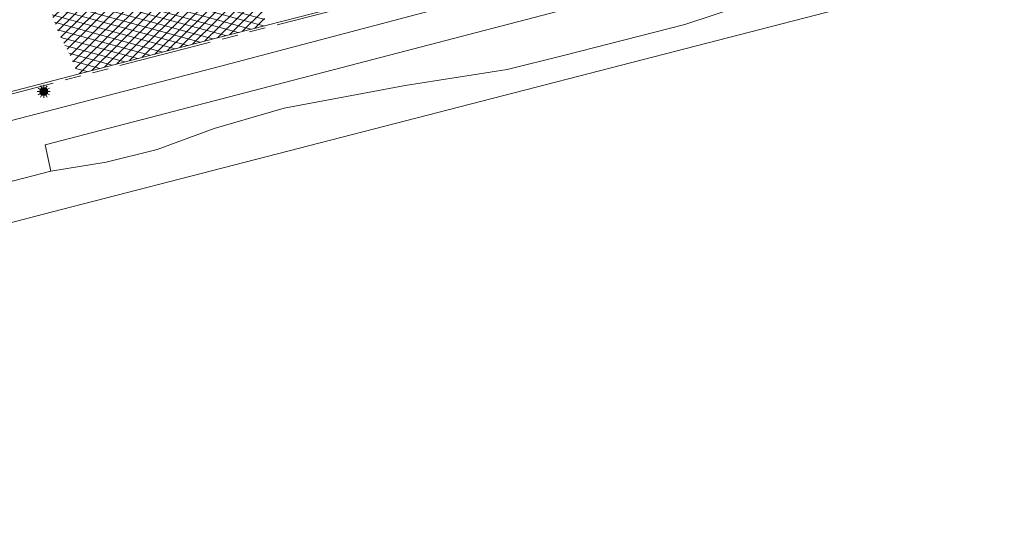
# Model space of a CAD drawing. Header units: metres. Extents: x 264570 to 266133, y 576109 to 577454.
# Tile 45 of 128: x 265421 to 265481, y 576681 to 576712. Entities that reach past the tile are written whole.
import ezdxf
from ezdxf.enums import TextEntityAlignment as Align

# ---------------------------------------------------------------- set-up
doc = ezdxf.new("R2010")
doc.units = ezdxf.units.M
doc.linetypes.add('B-WE-VH-KANTOPSLUITING_TROTTOIRBAND_[AFMETING1]-G', pattern=[10, 5.75, -0.75, 1, -0.75, 1, -0.75])
for name, color, linetype, lineweight in [('B-WE-KL-ET_LS_OV_LICHTMAST-S', 252, 'Continuous', 15), ('B-WE-OG-TOPOGRAFIE-G', 252, 'Continuous', 15), ('B-WE-VH-KANTOPSLUITING_TROTTOIRBAND_[AFMETINGEN1]-G', 252, 'B-WE-VH-KANTOPSLUITING_TROTTOIRBAND_[AFMETING1]-G', 18), ('B-WE-VH-VERHARDING_ASFALT-A', 252, 'Continuous', 18)]:
    doc.layers.add(name, color=color, linetype=linetype, lineweight=lineweight)
doc.styles.get("Standard").update_dxf_attribs({"font": 'arial.ttf'})

# ---------------------------------------------------------------- blocks, each defined once
blk = doc.blocks.new('N-SKL-ET_LS_OV_LICHTMAST_TYPE6-SO')
h = blk.add_hatch(color=255)
h.dxf.hatch_style = 1
h.paths.add_polyline_path([(-1.25, 0, 1), (1.25, 0, 1)])
at = {"flags": 128}
for points in [[(-1.25, 0), (-2, 0)], [(-1.08, 0.62), (-1.73, 1)], [(-0.62, 1.08), (-1, 1.73)], [(0, 1.25), (0, 2)], [(0.62, 1.08), (1, 1.73)], [(1.08, 0.62), (1.73, 1)], [(2, 0), (1.25, 0)], [(-1.73, -1), (-1.08, -0.62)], [(-1, -1.73), (-0.62, -1.08)], [(0, -2), (0, -1.25)], [(1, -1.73), (0.62, -1.08)], [(1.73, -1), (1.08, -0.62)]]:
    blk.add_lwpolyline(points, dxfattribs=at)
blk.add_circle((0, 0), 1.25)
at = {"lineweight": 30, "flags": 104}
blk.add_attdef('01', text='', height=1.8, dxfattribs=at).set_placement((2.71, 1.09), align=Align.TOP_LEFT)

msp = doc.modelspace()

# ---------------------------------------------------------------- hatches: boundary and pattern name
at = {"layer": 'B-WE-VH-VERHARDING_ASFALT-A'}
h = msp.add_hatch(dxfattribs=at)
h.set_pattern_fill('AVH-ASFALT', color=256, scale=2, angle=355.64835, style=0, pattern_type=2)
h.set_pattern_definition([(344.6017449, (53091.7779, 115408.78747), (0.1062107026, 0.38564139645), []), (44.6017449, (53091.7779, 115408.78747), (-0.28086989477, 0.28480186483), [])])
edge = h.paths.add_edge_path()
edge.add_line((265432.069, 576710.828), (265435.904, 576711.812))
edge.add_arc((265470.873, 576724.136), 37.077, 194.8697, 199.41391, ccw=False)
edge.add_arc((265422.114, 576711.19), 13.372, 14.8697, 26.5899)
edge.add_line((265434.071, 576717.175), (265422.28, 576714.06))
edge.add_arc((265434.53, 576716.229), 12.441, 190.04285, 201.73248)
edge.add_arc((265431.448, 576715.001), 9.123, 201.73248, 208.68199)
edge.add_arc((265412.68, 576704.734), 12.269, 19.32195, 28.68199, ccw=False)
edge.add_line((265424.259, 576708.793), (265432.069, 576710.828))

# ---------------------------------------------------------------- linework, layer by layer
at = {"layer": 'B-WE-OG-TOPOGRAFIE-G'}
for points in [[(265146.294, 576984.114), (265054.527, 576952.285), (265076.666, 576887.833), (265077.77, 576884.617), (265164.747, 576631.404), (265212.85, 576643.969), (265260.984, 576656.444), (265260.772, 576657.063), (265284.398, 576664.646), (265285.162, 576664.816), (265285.638, 576664.419), (265328.595, 576675.718), (265332.455, 576676.733), (265342.03, 576679.251), (265422.617, 576700.306), (265485.568, 576716.533), (265587.981, 576742.976), (265589.623, 576742.562), (265592.107, 576740.013), (265593.761, 576738.712), (265595.408, 576733.376), (265604.83, 576703.223)], [(265349.44, 576689.183), (265349.44, 576689.183), (265351.856, 576689.823), (265367.272, 576693.991), (265382.625, 576697.953), (265398.729, 576702.158), (265415.851, 576706.603), (265432.069, 576710.828), (265447.506, 576714.788), (265465.315, 576719.486), (265503.392, 576729.393), (265520.031, 576733.663), (265537.768, 576738.335), (265556.507, 576743.289), (265573.448, 576747.602), (265590.669, 576752.063), (265592.801, 576752.633)], [(265599.571, 576750.607), (265597.23, 576752.105), (265597.012, 576752.192), (265596.79, 576752.268), (265596.565, 576752.334), (265596.337, 576752.39), (265595.991, 576752.453), (265595.606, 576752.496), (265595.536, 576752.486), (265592.801, 576752.633), (265590.669, 576752.063), (265573.448, 576747.602), (265556.507, 576743.289), (265537.768, 576738.335), (265520.031, 576733.663), (265503.392, 576729.393), (265465.315, 576719.486), (265447.506, 576714.788), (265432.069, 576710.828), (265415.851, 576706.603), (265398.729, 576702.158), (265382.625, 576697.953), (265367.272, 576693.991), (265351.856, 576689.823)], [(265593.183, 576750.986), (265574.034, 576746.055), (265557.09, 576741.584), (265538.253, 576736.759), (265520.435, 576732.082), (265503.991, 576727.837), (265483.95, 576722.614), (265466.016, 576717.82), (265448.094, 576713.251), (265432.602, 576709.164), (265416.288, 576704.938), (265399.362, 576700.612), (265383.146, 576696.272), (265367.913, 576692.277), (265352.165, 576688.21)], [(265586.44, 576747.167), (265422.247, 576704.446), (265422.247, 576704.446), (265422.603, 576702.827), (265422.603, 576702.827), (265341.419, 576681.787)], [(265485.211, 576718.533), (265480.018, 576716.884), (265473.873, 576715.897), (265473.873, 576715.897), (265470.435, 576714.821), (265470.435, 576714.821), (265465.349, 576713.067), (265461.665, 576711.849), (265454.19, 576709.94), (265454.19, 576709.94), (265450.715, 576709.074), (265450.715, 576709.074), (265444.429, 576708.086), (265436.985, 576706.705), (265432.669, 576705.448), (265432.669, 576705.448), (265429.162, 576704.16), (265426.004, 576703.367), (265426.004, 576703.367), (265422.603, 576702.827), (265422.603, 576702.827), (265422.247, 576704.446), (265422.247, 576704.446), (265586.44, 576747.167)], [(265341.419, 576681.787), (265422.603, 576702.827), (265426.004, 576703.367), (265429.162, 576704.16), (265432.669, 576705.448), (265436.985, 576706.705), (265444.429, 576708.086), (265450.715, 576709.074), (265454.19, 576709.94), (265461.665, 576711.849), (265465.349, 576713.067), (265470.435, 576714.821), (265473.873, 576715.897), (265480.018, 576716.884), (265485.211, 576718.533), (265545.157, 576734.691), (265589.135, 576745.602), (265590.304, 576745.677), (265593.886, 576743.552), (265596.448, 576738.415), (265598.846, 576731.469), (265601.39, 576723.752)], [(265604.83, 576703.223), (265595.408, 576733.376), (265593.761, 576738.712), (265592.107, 576740.013), (265589.623, 576742.562), (265587.981, 576742.976), (265485.568, 576716.533), (265422.617, 576700.306), (265342.03, 576679.251)], [(265352.165, 576688.21), (265367.913, 576692.277), (265383.146, 576696.272), (265383.146, 576696.272), (265399.362, 576700.612), (265399.362, 576700.612), (265416.288, 576704.938), (265432.602, 576709.164), (265432.602, 576709.164), (265448.094, 576713.251), (265448.094, 576713.251), (265466.016, 576717.82), (265483.95, 576722.614)], [(265341.419, 576681.787), (265422.603, 576702.827), (265426.004, 576703.367), (265429.162, 576704.16), (265432.669, 576705.448), (265436.985, 576706.705), (265444.429, 576708.086)]]:
    msp.add_lwpolyline(points, dxfattribs=at)
at = {"layer": 'B-WE-VH-KANTOPSLUITING_TROTTOIRBAND_[AFMETINGEN1]-G', "ltscale": 0.99999, "flags": 128}
msp.add_lwpolyline([(265349.478, 576689.038), (265351.895, 576689.678), (265367.31, 576693.846), (265382.663, 576697.808), (265398.767, 576702.013), (265415.889, 576706.458), (265432.107, 576710.683), (265447.544, 576714.643), (265465.353, 576719.341), (265503.43, 576729.248), (265520.069, 576733.518), (265537.806, 576738.19), (265556.545, 576743.144), (265573.485, 576747.457), (265590.707, 576751.918), (265592.84, 576752.488)], dxfattribs=at)

# ---------------------------------------------------------------- block references
at = {"layer": 'B-WE-KL-ET_LS_OV_LICHTMAST-S', "xscale": 0.2, "yscale": 0.2, "zscale": 0.2}
msp.add_blockref('N-SKL-ET_LS_OV_LICHTMAST_TYPE6-SO', (265422.169, 576707.726), dxfattribs=at)

doc.saveas('drawing.dxf')
